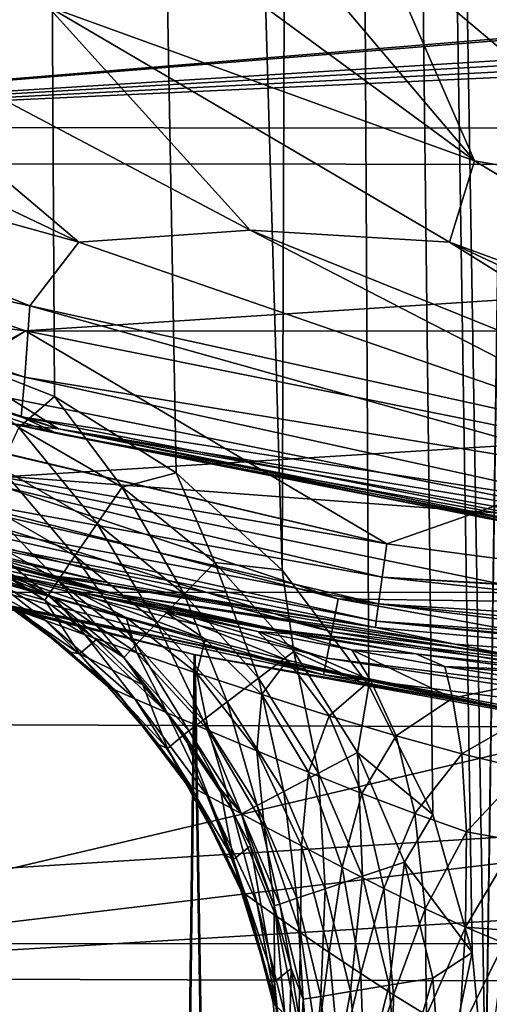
# Model space of a CAD drawing. Header units: metres. Extents: x -24 to 24, y -127 to 36.
# Tile 22 of 59: x -5.19 to -3.24, y -21.97 to -17.89. Entities that reach past the tile are written whole.
import ezdxf

# ---------------------------------------------------------------- set-up
doc = ezdxf.new("R2010")
doc.units = ezdxf.units.M
doc.layers.add('solid_12421031', color=7, linetype='CONTINUOUS')

msp = doc.modelspace()

# ---------------------------------------------------------------- linework, layer by layer
at = {"layer": 'solid_12421031'}
for points in [[(-3.960747, 19.634262, 173.490189), (-3.259608, -22.351816, 173.493362), (-2.643726, 19.854488, 173.495636)], [(-2.815008, -87.640793, 173.495041), (-2.643726, 19.854488, 173.495636), (-3.259608, -22.351816, 173.493362)], [(-5.260437, 19.327854, 173.482712), (-4.101615, -20.170208, 173.489487), (-3.960747, 19.634262, 173.490189)], [(-3.960747, 19.634262, 173.490189), (-4.101615, -20.170208, 173.489487), (-3.742803, -20.647825, 173.491241)], [(-3.960747, 19.634262, 173.490189), (-3.742803, -20.647825, 173.491241), (-3.47827, -21.181536, 173.492432)], [(-3.960747, 19.634262, 173.490189), (-3.47827, -21.181536, 173.492432), (-3.315589, -21.753286, 173.493134)], [(-3.960747, 19.634262, 173.490189), (-3.315589, -21.753286, 173.493134), (-3.259608, -22.351816, 173.493362)], [(-5.260437, 19.327854, 173.482712), (-5.603517, -19.23163, 173.480377), (-5.044331, -19.452089, 173.4841)], [(-5.260437, 19.327854, 173.482712), (-5.044331, -19.452089, 173.4841), (-4.540535, -19.767538, 173.487122)], [(-5.260437, 19.327854, 173.482712), (-4.540535, -19.767538, 173.487122), (-4.101615, -20.170208, 173.489487)], [(-17.515476, -16.407091, -4), (17.484015, -16.440725, -4), (-15.310651, -18.481251, -4)], [(-15.310651, -18.481251, -4), (17.484015, -16.440725, -4), (15.283298, -18.503847, -4)], [(-1.995949, -17.869549, 149.5), (-7.641145, -18.335623, 149.5), (-9.979542, -17.174118, 149.5)], [(-3.305338, -18.475248, 148.284943), (-4.912171, -17.296192, 149.5), (-5.073364, -17.835152, 148.65239)], [(-3.305338, -18.475248, 148.284943), (-4.131386, -17.499899, 149.5), (-4.912171, -17.296192, 149.5)], [(-3.305338, -18.475248, 148.284943), (-3.688232, -17.597309, 149.5), (-4.131386, -17.499899, 149.5)], [(-2.473048, -18.621513, 148.257584), (-3.036941, -17.721756, 149.5), (-3.688232, -17.597309, 149.5)], [(-2.473048, -18.621513, 148.257584), (-3.688232, -17.597309, 149.5), (-3.305338, -18.475248, 148.284943)], [(-7.622422, -18.071875, 146.742477), (-4.944226, -18.813017, 147.061569), (-7.322237, -17.678335, 147.652298)], [(-7.322237, -17.678335, 147.652298), (-4.944226, -18.813017, 147.061569), (-6.285115, -17.676357, 148.298401)], [(-4.944226, -18.813017, 147.061569), (-4.234774, -18.762302, 147.471512), (-6.285115, -17.676357, 148.298401)], [(-5.073364, -17.835152, 148.65239), (-6.285115, -17.676357, 148.298401), (-4.234774, -18.762302, 147.471512)], [(-3.409936, -18.812994, 147.679581), (-5.073364, -17.835152, 148.65239), (-4.234774, -18.762302, 147.471512)], [(-3.305338, -18.475248, 148.284943), (-5.073364, -17.835152, 148.65239), (-3.409936, -18.812994, 147.679581)], [(-1.995949, -17.869549, 149.5), (-1.938687, -17.875822, 149.5), (-7.641145, -18.335623, 149.5)], [(-1.938687, -17.875822, 149.5), (-1.243797, -17.938793, 149.5), (-7.641145, -18.335623, 149.5)], [(-1.243797, -17.938793, 149.5), (-0.984953, -17.9555, 149.5), (-7.641145, -18.335623, 149.5)], [(-0.984953, -17.9555, 149.5), (-0.603206, -17.972908, 149.5), (-7.641145, -18.335623, 149.5)], [(-0.603206, -17.972908, 149.5), (0, -17.982216, 149.5), (-7.641145, -18.335623, 149.5)], [(0, -17.982216, 149.5), (7.605824, -18.350306, 149.5), (-7.641145, -18.335623, 149.5)], [(-7.658072, -18.528763, 145.811859), (-5.146339, -19.076134, 146.445969), (-7.622422, -18.071875, 146.742477)], [(-7.622422, -18.071875, 146.742477), (-5.146339, -19.076134, 146.445969), (-4.944226, -18.813017, 147.061569)], [(-7.641145, -18.335623, 149.5), (-5.165358, -19.179953, 149.5), (-7.81111, -18.845474, 147.5)], [(7.605824, -18.350306, 149.5), (-5.165358, -19.179953, 149.5), (-7.641145, -18.335623, 149.5)], [(7.605824, -18.350306, 149.5), (5.139584, -19.186924, 149.5), (-5.165358, -19.179953, 149.5)], [(-15.310651, -18.481251, -4), (15.283298, -18.503847, -4), (-12.865988, -20.258965, -4)], [(-12.865988, -20.258965, -4), (15.283298, -18.503847, -4), (12.848287, -20.270407, -4)], [(-1.662261, -19.455612, 146.915955), (-3.305338, -18.475248, 148.284943), (-3.409936, -18.812994, 147.679581)], [(-2.473048, -18.621513, 148.257584), (-3.305338, -18.475248, 148.284943), (-1.662261, -19.455612, 146.915955)], [(-7.670861, -18.6992, 145.432541), (-5.167542, -19.371588, 145.811813), (-7.658072, -18.528763, 145.811859)], [(-7.658072, -18.528763, 145.811859), (-5.167542, -19.371588, 145.811813), (-5.146339, -19.076134, 146.445969)], [(-7.670861, -18.6992, 145.432541), (-5.182826, -19.53562, 145.432541), (-5.167542, -19.371588, 145.811813)], [(-7.450939, -18.818924, 145.338165), (-5.182826, -19.53562, 145.432541), (-7.670861, -18.6992, 145.432541)], [(-7.451731, -18.820925, 145.061798), (-7.431797, -18.770576, 145.007614), (-5.028693, -19.585466, 145.029312)], [(-5.028693, -19.585466, 145.029312), (-7.431797, -18.770576, 145.007614), (-5.230407, -19.458494, 145)], [(-4.944226, -18.813017, 147.061569), (-2.491048, -19.66169, 146.317871), (-4.234774, -18.762302, 147.471512)], [(-2.491048, -19.66169, 146.317871), (-2.130864, -19.61091, 146.512177), (-4.234774, -18.762302, 147.471512)], [(-3.409936, -18.812994, 147.679581), (-4.234774, -18.762302, 147.471512), (-2.130864, -19.61091, 146.512177)], [(-5.230481, -19.562836, 145.100006), (-7.451731, -18.820925, 145.061798), (-5.028693, -19.585466, 145.029312)], [(-5.03355, -19.604382, 145.338165), (-5.182826, -19.53562, 145.432541), (-7.450939, -18.818924, 145.338165)], [(-5.03355, -19.604382, 145.338165), (-7.450939, -18.818924, 145.338165), (-5.241086, -19.559998, 145.23999)], [(-5.146339, -19.076134, 146.445969), (-2.491048, -19.66169, 146.317871), (-4.944226, -18.813017, 147.061569)], [(-1.713308, -19.607674, 146.602798), (-3.409936, -18.812994, 147.679581), (-2.130864, -19.61091, 146.512177)], [(-1.662261, -19.455612, 146.915955), (-3.409936, -18.812994, 147.679581), (-1.713308, -19.607674, 146.602798)], [(-5.165358, -19.179953, 149.5), (-5.826722, -19.548923, 147.504471), (-7.81111, -18.845474, 147.5)], [(-5.167542, -19.371588, 145.811813), (-2.592705, -19.792925, 146.007111), (-5.146339, -19.076134, 146.445969)], [(-5.146339, -19.076134, 146.445969), (-2.592705, -19.792925, 146.007111), (-2.491048, -19.66169, 146.317871)], [(-5.165358, -19.179953, 149.5), (-5.774029, -19.564472, 147.504761), (-5.826722, -19.548923, 147.504471)], [(-5.165358, -19.179953, 149.5), (-3.668845, -20.0611, 147.523041), (-5.774029, -19.564472, 147.504761)], [(-5.165358, -19.179953, 149.5), (-2.612402, -19.691324, 149.5), (-3.668845, -20.0611, 147.523041)], [(5.139584, -19.186924, 149.5), (-2.612402, -19.691324, 149.5), (-5.165358, -19.179953, 149.5)], [(-5.044331, -19.452089, 173.4841), (-5.603517, -19.23163, 173.480377), (-5.192083, -19.579973, 173.461212)], [(-5.182826, -19.53562, 145.432541), (-2.602527, -19.93519, 145.684753), (-5.167542, -19.371588, 145.811813)], [(-5.167542, -19.371588, 145.811813), (-2.602527, -19.93519, 145.684753), (-2.592705, -19.792925, 146.007111)], [(-2.646207, -19.975245, 145), (-5.230407, -19.458494, 145), (-5.425307, -19.768526, 145)], [(-5.028693, -19.585466, 145.029312), (-5.230407, -19.458494, 145), (-2.646207, -19.975245, 145)], [(-5.044331, -19.452089, 173.4841), (-5.192083, -19.579973, 173.461212), (-4.763987, -19.826353, 173.464111)], [(-4.540535, -19.767538, 173.487122), (-5.044331, -19.452089, 173.4841), (-4.763987, -19.826353, 173.464111)], [(-3.668845, -20.0611, 147.523041), (-5.861875, -19.681904, 147.543365), (-5.826722, -19.548923, 147.504471)], [(-3.668845, -20.0611, 147.523041), (-5.826722, -19.548923, 147.504471), (-5.774029, -19.564472, 147.504761)], [(-2.643155, -20.076759, 145.23999), (-5.241086, -19.559998, 145.23999), (-5.230481, -19.562836, 145.100006)], [(-5.03355, -19.604382, 145.338165), (-5.241086, -19.559998, 145.23999), (-2.643155, -20.076759, 145.23999)], [(-2.637713, -20.077475, 145.100006), (-5.230481, -19.562836, 145.100006), (-5.028693, -19.585466, 145.029312)], [(-2.643155, -20.076759, 145.23999), (-5.230481, -19.562836, 145.100006), (-2.637713, -20.077475, 145.100006)], [(-5.182826, -19.53562, 145.432541), (-2.610863, -20.042137, 145.432449), (-2.602527, -19.93519, 145.684753)], [(-5.03355, -19.604382, 145.338165), (-2.610863, -20.042137, 145.432449), (-5.182826, -19.53562, 145.432541)], [(-5.192083, -19.579973, 173.461212), (-5.270233, -19.745192, 173.388931), (-4.867691, -19.976915, 173.391953)], [(-4.763987, -19.826353, 173.464111), (-5.192083, -19.579973, 173.461212), (-4.867691, -19.976915, 173.391953)], [(-2.536778, -20.080667, 145.338165), (-2.610863, -20.042137, 145.432449), (-5.03355, -19.604382, 145.338165)], [(-2.536778, -20.080667, 145.338165), (-5.03355, -19.604382, 145.338165), (-2.643155, -20.076759, 145.23999)], [(-2.530261, -20.029078, 145.007614), (-5.028693, -19.585466, 145.029312), (-2.646207, -19.975245, 145)], [(-2.537048, -20.0828, 145.061798), (-5.028693, -19.585466, 145.029312), (-2.530261, -20.029078, 145.007614)], [(-2.637713, -20.077475, 145.100006), (-5.028693, -19.585466, 145.029312), (-2.537048, -20.0828, 145.061798)], [(-6.425705, -19.776287, 144.904419), (-3.896411, -20.425701, 144.904419), (-6.382594, -19.643604, 144.975525)], [(-6.382594, -19.643604, 144.975525), (-3.870269, -20.28866, 144.975525), (-5.425307, -19.768526, 145)], [(-3.896411, -20.425701, 144.904419), (-3.870269, -20.28866, 144.975525), (-6.382594, -19.643604, 144.975525)], [(-3.687824, -20.199759, 147.592926), (-5.892165, -19.798786, 147.619522), (-5.861875, -19.681904, 147.543365)], [(-3.668845, -20.0611, 147.523041), (-3.687824, -20.199759, 147.592926), (-5.861875, -19.681904, 147.543365)], [(-2.612402, -19.691324, 149.5), (-1.845676, -20.30435, 147.544556), (-3.668845, -20.0611, 147.523041)], [(-5.074442, -20.191202, 151.116074), (-6.74197, -19.752867, 151.172409), (-5.936213, -19.968756, 147.99736)], [(-4.807477, -20.267105, 154.502731), (-6.74197, -19.752867, 151.172409), (-5.074442, -20.191202, 151.116074)], [(-4.807477, -20.267105, 154.502731), (-6.600629, -19.805351, 154.57045), (-6.74197, -19.752867, 151.172409)], [(-2.646207, -19.975245, 145), (-5.425307, -19.768526, 145), (-2.825365, -20.303837, 145)], [(-3.870269, -20.28866, 144.975525), (-2.825365, -20.303837, 145), (-5.425307, -19.768526, 145)], [(-5.270233, -19.745192, 173.388931), (-5.339607, -19.892641, 173.26651), (-4.959944, -20.111345, 173.269638)], [(-4.867691, -19.976915, 173.391953), (-5.270233, -19.745192, 173.388931), (-4.959944, -20.111345, 173.269638)], [(-4.540535, -19.767538, 173.487122), (-4.763987, -19.826353, 173.464111), (-4.381282, -20.13829, 173.466446)], [(-4.101615, -20.170208, 173.489487), (-4.540535, -19.767538, 173.487122), (-4.381282, -20.13829, 173.466446)], [(-5.686854, -20.073223, 157.908813), (-6.600629, -19.805351, 154.57045), (-4.807477, -20.267105, 154.502731)], [(-6.459906, -19.881544, 144.79364), (-3.917149, -20.534414, 144.79364), (-6.425705, -19.776287, 144.904419)], [(-3.917149, -20.534414, 144.79364), (-3.896411, -20.425701, 144.904419), (-6.425705, -19.776287, 144.904419)], [(-3.702954, -20.310314, 147.70256), (-5.915821, -19.890068, 147.726715), (-5.892165, -19.798786, 147.619522)], [(-3.687824, -20.199759, 147.592926), (-3.702954, -20.310314, 147.70256), (-5.892165, -19.798786, 147.619522)], [(-4.763987, -19.826353, 173.464111), (-4.867691, -19.976915, 173.391953), (-4.507832, -20.270273, 173.394363)], [(-4.381282, -20.13829, 173.466446), (-4.763987, -19.826353, 173.464111), (-4.507832, -20.270273, 173.394363)], [(-6.48184, -19.949051, 144.654053), (-3.930449, -20.604137, 144.654053), (-6.459906, -19.881544, 144.79364)], [(-3.930449, -20.604137, 144.654053), (-3.917149, -20.534414, 144.79364), (-6.459906, -19.881544, 144.79364)], [(-3.712749, -20.381897, 147.841324), (-5.930914, -19.948307, 147.856171), (-5.915821, -19.890068, 147.726715)], [(-3.702954, -20.310314, 147.70256), (-3.712749, -20.381897, 147.841324), (-5.915821, -19.890068, 147.726715)], [(-5.339607, -19.892641, 173.26651), (-5.392032, -20.004995, 173.104721), (-5.02989, -20.213848, 173.107941)], [(-4.959944, -20.111345, 173.269638), (-5.339607, -19.892641, 173.26651), (-5.02989, -20.213848, 173.107941)], [(-5.576494, -20.246054, 144.5), (-3.930449, -20.604137, 144.654053), (-6.48184, -19.949051, 144.654053)], [(-4.832626, -20.220575, 147.99649), (-5.936213, -19.968756, 147.99736), (-5.930914, -19.948307, 147.856171)], [(-5.074442, -20.191202, 151.116074), (-5.936213, -19.968756, 147.99736), (-4.832626, -20.220575, 147.99649)], [(-3.71625, -20.407484, 147.995636), (-4.832626, -20.220575, 147.99649), (-5.930914, -19.948307, 147.856171)], [(-3.712749, -20.381897, 147.841324), (-3.71625, -20.407484, 147.995636), (-5.930914, -19.948307, 147.856171)], [(-5.392032, -20.004995, 173.104721), (-5.42289, -20.072296, 172.922623), (-5.071352, -20.275337, 172.925888)], [(-5.02989, -20.213848, 173.107941), (-5.392032, -20.004995, 173.104721), (-5.071352, -20.275337, 172.925888)], [(-4.867691, -19.976915, 173.391953), (-4.959944, -20.111345, 173.269638), (-4.620545, -20.388145, 173.27211)], [(-4.507832, -20.270273, 173.394363), (-4.867691, -19.976915, 173.391953), (-4.620545, -20.388145, 173.27211)], [(-4.125419, -20.416048, 157.841263), (-5.686854, -20.073223, 157.908813), (-4.807477, -20.267105, 154.502731)], [(-5.296977, -20.176056, 160.234818), (-5.686854, -20.073223, 157.908813), (-4.125419, -20.416048, 157.841263)], [(-5.42289, -20.072296, 172.922623), (-5.312288, -20.154436, 172.742035), (-5.0842, -20.294992, 172.744095)], [(-5.071352, -20.275337, 172.925888), (-5.42289, -20.072296, 172.922623), (-5.0842, -20.294992, 172.744095)], [(-1.845676, -20.30435, 147.544556), (-3.687824, -20.199759, 147.592926), (-3.668845, -20.0611, 147.523041)], [(-5.185825, -20.3414, 161.884796), (-5.624343, -20.108109, 161.809433), (-5.500933, -20.146738, 161.373337)], [(-5.185825, -20.3414, 161.884796), (-5.217433, -20.32922, 162.264297), (-5.624343, -20.108109, 161.809433)], [(-5.047699, -20.281675, 160.641342), (-5.566591, -20.107393, 160.695816), (-5.296977, -20.176056, 160.234818)], [(-5.047699, -20.281675, 160.641342), (-5.303968, -20.206371, 160.979324), (-5.566591, -20.107393, 160.695816)], [(-4.959944, -20.111345, 173.269638), (-5.02989, -20.213848, 173.107941), (-4.706164, -20.478064, 173.110458)], [(-4.620545, -20.388145, 173.27211), (-4.959944, -20.111345, 173.269638), (-4.706164, -20.478064, 173.110458)], [(-4.381282, -20.13829, 173.466446), (-4.507832, -20.270273, 173.394363), (-4.199699, -20.617777, 173.396179)], [(-4.053589, -20.507824, 173.468231), (-4.381282, -20.13829, 173.466446), (-4.199699, -20.617777, 173.396179)], [(-4.101615, -20.170208, 173.489487), (-4.381282, -20.13829, 173.466446), (-4.053589, -20.507824, 173.468231)], [(-5.899023, -20.154442, 127.149956), (-4.461899, -20.520514, 127.83979), (-5.576494, -20.246054, 144.5)], [(-5.206605, -79.199997, 127.511627), (-4.461899, -20.520514, 127.83979), (-5.899023, -20.154442, 127.149956)], [(-4.466041, -20.519611, 105.561966), (-5.889245, -20.157301, 106.24453), (-5.423804, -20.286774)], [(-5.206605, -79.199997, 105.888374), (-5.889245, -20.157301, 106.24453), (-4.466041, -20.519611, 105.561966)], [(-5.082188, -20.379433, 161.524719), (-5.500933, -20.146738, 161.373337), (-5.303968, -20.206371, 160.979324)], [(-5.082188, -20.379433, 161.524719), (-5.185825, -20.3414, 161.884796), (-5.500933, -20.146738, 161.373337)], [(-5.0842, -20.294992, 172.744095), (-5.312288, -20.154436, 172.742035), (-5.380782, -20.212757, 164.491226)], [(-4.928983, -20.26226, 159.802429), (-5.296977, -20.176056, 160.234818), (-4.125419, -20.416048, 157.841263)], [(-4.748159, -20.366716, 160.367325), (-5.296977, -20.176056, 160.234818), (-4.955166, -20.258213, 159.94696)], [(-4.748159, -20.366716, 160.367325), (-5.047699, -20.281675, 160.641342), (-5.296977, -20.176056, 160.234818)], [(-4.955166, -20.258213, 159.94696), (-5.296977, -20.176056, 160.234818), (-4.928983, -20.26226, 159.802429)], [(-3.742803, -20.647825, 173.491241), (-4.101615, -20.170208, 173.489487), (-4.053589, -20.507824, 173.468231)], [(-5.380782, -20.212757, 164.491226), (-5.217433, -20.32922, 162.264297), (-4.97809, -20.509302, 162.26239)], [(-4.94121, -20.517473, 164.48938), (-5.380782, -20.212757, 164.491226), (-4.97809, -20.509302, 162.26239)], [(-5.0842, -20.294992, 172.744095), (-5.380782, -20.212757, 164.491226), (-4.94121, -20.517473, 164.48938)], [(-4.917306, -20.438267, 161.200974), (-5.303968, -20.206371, 160.979324), (-5.047699, -20.281675, 160.641342)], [(-4.917306, -20.438267, 161.200974), (-5.082188, -20.379433, 161.524719), (-5.303968, -20.206371, 160.979324)], [(-5.074442, -20.191202, 151.116074), (-4.832626, -20.220575, 147.99649), (-3.71625, -20.407484, 147.995636)], [(-5.074442, -20.191202, 151.116074), (-3.71625, -20.407484, 147.995636), (-3.387373, -20.477419, 151.086914)], [(-4.807477, -20.267105, 154.502731), (-5.074442, -20.191202, 151.116074), (-3.387373, -20.477419, 151.086914)], [(-5.02989, -20.213848, 173.107941), (-5.071352, -20.275337, 172.925888), (-4.757118, -20.532051, 172.928436)], [(-4.706164, -20.478064, 173.110458), (-5.02989, -20.213848, 173.107941), (-4.757118, -20.532051, 172.928436)], [(-1.234397, -20.462463, 147.62413), (-3.702954, -20.310314, 147.70256), (-3.687824, -20.199759, 147.592926)], [(-1.230127, -20.349604, 147.549454), (-3.687824, -20.199759, 147.592926), (-1.845676, -20.30435, 147.544556)], [(-1.234397, -20.462463, 147.62413), (-3.687824, -20.199759, 147.592926), (-1.230127, -20.349604, 147.549454)], [(-12.865988, -20.258965, -4), (12.848287, -20.270407, -4), (-10.216508, -21.716761, -4)], [(-5.576494, -20.246054, 144.5), (-2.900647, -20.798708, 144.5), (-3.930449, -20.604137, 144.654053)], [(-2.987889, -20.786354, 128.322083), (-2.900647, -20.798708, 144.5), (-5.576494, -20.246054, 144.5)], [(-4.461899, -20.520514, 127.83979), (-2.987889, -20.786354, 128.322083), (-5.576494, -20.246054, 144.5)], [(-4.586211, -20.342358, 159.72728), (-4.955166, -20.258213, 159.94696), (-4.928983, -20.26226, 159.802429)], [(-4.420874, -20.455767, 160.160065), (-4.955166, -20.258213, 159.94696), (-4.586211, -20.342358, 159.72728)], [(-4.420874, -20.455767, 160.160065), (-4.748159, -20.366716, 160.367325), (-4.955166, -20.258213, 159.94696)], [(-10.216508, -21.716761, -4), (12.848287, -20.270407, -4), (10.211992, -21.718889, -4)], [(-9.830069, -20.793386), (-2.734719, -20.820663), (-5.423804, -20.286774)], [(-4.466041, -20.519611, 105.561966), (-5.423804, -20.286774), (-2.734719, -20.820663)], [(-5.071352, -20.275337, 172.925888), (-5.0842, -20.294992, 172.744095), (-4.872371, -20.459232, 172.745941)], [(-4.872371, -20.459232, 172.745941), (-5.0842, -20.294992, 172.744095), (-4.94121, -20.517473, 164.48938)], [(-4.757118, -20.532051, 172.928436), (-5.071352, -20.275337, 172.925888), (-4.872371, -20.459232, 172.745941)], [(-4.703727, -20.51277, 160.9254), (-5.047699, -20.281675, 160.641342), (-4.748159, -20.366716, 160.367325)], [(-4.703727, -20.51277, 160.9254), (-4.917306, -20.438267, 161.200974), (-5.047699, -20.281675, 160.641342)], [(-4.53251, -20.346146, 159.476196), (-4.928983, -20.26226, 159.802429), (-4.125419, -20.416048, 157.841263)], [(-4.586211, -20.342358, 159.72728), (-4.928983, -20.26226, 159.802429), (-4.53251, -20.346146, 159.476196)], [(-4.807477, -20.267105, 154.502731), (-3.387373, -20.477419, 151.086914), (-3.09049, -20.535332, 153.659378)], [(-4.807477, -20.267105, 154.502731), (-3.09049, -20.535332, 153.659378), (-2.994355, -20.552999, 154.450272)], [(-4.125419, -20.416048, 157.841263), (-4.807477, -20.267105, 154.502731), (-2.994355, -20.552999, 154.450272)], [(-4.507832, -20.270273, 173.394363), (-4.620545, -20.388145, 173.27211), (-4.329923, -20.71599, 173.273956)], [(-4.199699, -20.617777, 173.396179), (-4.507832, -20.270273, 173.394363), (-4.329923, -20.71599, 173.273956)], [(-3.896411, -20.425701, 144.904419), (-1.305667, -20.752987, 144.904419), (-3.870269, -20.28866, 144.975525)], [(-3.870269, -20.28866, 144.975525), (-1.296907, -20.613752, 144.975525), (-2.825365, -20.303837, 145)], [(-1.305667, -20.752987, 144.904419), (-1.296907, -20.613752, 144.975525), (-3.870269, -20.28866, 144.975525)], [(-4.97809, -20.509302, 162.26239), (-5.217433, -20.32922, 162.264297), (-5.185825, -20.3414, 161.884796)], [(-4.795579, -20.666342, 161.957092), (-5.185825, -20.3414, 161.884796), (-5.082188, -20.379433, 161.524719)], [(-4.8241, -20.651888, 162.261185), (-4.97809, -20.509302, 162.26239), (-5.185825, -20.3414, 161.884796)], [(-4.795579, -20.666342, 161.957092), (-4.8241, -20.651888, 162.261185), (-5.185825, -20.3414, 161.884796)], [(-4.20248, -20.424385, 159.573883), (-4.586211, -20.342358, 159.72728), (-4.53251, -20.346146, 159.476196)], [(-4.079673, -20.543699, 160.018112), (-4.586211, -20.342358, 159.72728), (-4.20248, -20.424385, 159.573883)], [(-4.079673, -20.543699, 160.018112), (-4.420874, -20.455767, 160.160065), (-4.586211, -20.342358, 159.72728)], [(-1.238531, -20.553583, 147.730164), (-3.712749, -20.381897, 147.841324), (-3.702954, -20.310314, 147.70256)], [(-1.234397, -20.462463, 147.62413), (-1.238531, -20.553583, 147.730164), (-3.702954, -20.310314, 147.70256)], [(-4.711741, -20.703547, 161.669083), (-5.082188, -20.379433, 161.524719), (-4.917306, -20.438267, 161.200974)], [(-4.711741, -20.703547, 161.669083), (-4.795579, -20.666342, 161.957092), (-5.082188, -20.379433, 161.524719)], [(-4.455515, -20.597193, 160.704453), (-4.748159, -20.366716, 160.367325), (-4.420874, -20.455767, 160.160065)], [(-4.455515, -20.597193, 160.704453), (-4.703727, -20.51277, 160.9254), (-4.748159, -20.366716, 160.367325)], [(-4.054111, -20.435642, 159.217957), (-4.53251, -20.346146, 159.476196), (-4.125419, -20.416048, 157.841263)], [(-4.20248, -20.424385, 159.573883), (-4.53251, -20.346146, 159.476196), (-4.054111, -20.435642, 159.217957)], [(-1.242112, -20.632544, 147.995636), (-3.71625, -20.407484, 147.995636), (-3.712749, -20.381897, 147.841324)], [(-1.241171, -20.611795, 147.857315), (-1.242112, -20.632544, 147.995636), (-3.712749, -20.381897, 147.841324)], [(-1.238531, -20.553583, 147.730164), (-1.241171, -20.611795, 147.857315), (-3.712749, -20.381897, 147.841324)], [(-4.620545, -20.388145, 173.27211), (-4.706164, -20.478064, 173.110458), (-4.428949, -20.790926, 173.11232)], [(-4.329923, -20.71599, 173.273956), (-4.620545, -20.388145, 173.27211), (-4.428949, -20.790926, 173.11232)], [(-4.125419, -20.416048, 157.841263), (-2.994355, -20.552999, 154.450272), (-2.550539, -20.627356, 157.792023)], [(-3.54849, -20.516853, 159.065872), (-4.125419, -20.416048, 157.841263), (-2.550539, -20.627356, 157.792023)], [(-3.54849, -20.516853, 159.065872), (-4.054111, -20.435642, 159.217957), (-4.125419, -20.416048, 157.841263)], [(-3.387373, -20.477419, 151.086914), (-3.71625, -20.407484, 147.995636), (-1.242112, -20.632544, 147.995636)], [(-4.679283, -20.645279, 172.747543), (-4.872371, -20.459232, 172.745941), (-4.94121, -20.517473, 164.48938)], [(-4.57864, -20.761263, 161.41098), (-4.917306, -20.438267, 161.200974), (-4.703727, -20.51277, 160.9254)], [(-4.57864, -20.761263, 161.41098), (-4.711741, -20.703547, 161.669083), (-4.917306, -20.438267, 161.200974)], [(-4.757118, -20.532051, 172.928436), (-4.872371, -20.459232, 172.745941), (-4.679283, -20.645279, 172.747543)], [(-4.186204, -20.685934, 160.540024), (-4.455515, -20.597193, 160.704453), (-4.420874, -20.455767, 160.160065)], [(-4.186204, -20.685934, 160.540024), (-4.420874, -20.455767, 160.160065), (-4.079673, -20.543699, 160.018112)], [(-3.814167, -20.50095, 159.483215), (-4.20248, -20.424385, 159.573883), (-4.054111, -20.435642, 159.217957)], [(-3.735712, -20.626299, 159.936996), (-4.20248, -20.424385, 159.573883), (-3.814167, -20.50095, 159.483215)], [(-3.735712, -20.626299, 159.936996), (-4.079673, -20.543699, 160.018112), (-4.20248, -20.424385, 159.573883)], [(-3.814167, -20.50095, 159.483215), (-4.054111, -20.435642, 159.217957), (-3.54849, -20.516853, 159.065872)], [(-3.917149, -20.534414, 144.79364), (-1.312617, -20.863443, 144.79364), (-3.896411, -20.425701, 144.904419)], [(-1.312617, -20.863443, 144.79364), (-1.305667, -20.752987, 144.904419), (-3.896411, -20.425701, 144.904419)], [(-4.706164, -20.478064, 173.110458), (-4.757118, -20.532051, 172.928436), (-4.488014, -20.835936, 172.930313)], [(-4.428949, -20.790926, 173.11232), (-4.706164, -20.478064, 173.110458), (-4.488014, -20.835936, 172.930313)], [(-3.428536, -20.569643, 159.450455), (-3.814167, -20.50095, 159.483215), (-3.54849, -20.516853, 159.065872)], [(-3.396656, -20.700443, 159.910873), (-3.814167, -20.50095, 159.483215), (-3.428536, -20.569643, 159.450455)], [(-3.396656, -20.700443, 159.910873), (-3.735712, -20.626299, 159.936996), (-3.814167, -20.50095, 159.483215)], [(-3.09049, -20.535332, 153.659378), (-3.387373, -20.477419, 151.086914), (-1.242112, -20.632544, 147.995636)], [(-3.537062, -79.199997, 105.233124), (-5.206605, -79.199997, 105.888374), (-4.466041, -20.519611, 105.561966)], [(-5.206605, -79.199997, 127.511627), (-3.537062, -79.199997, 128.16687), (-4.461899, -20.520514, 127.83979)], [(-4.94121, -20.517473, 164.48938), (-4.97809, -20.509302, 162.26239), (-4.8241, -20.651888, 162.261185)], [(-4.94121, -20.517473, 164.48938), (-4.8241, -20.651888, 162.261185), (-4.614154, -20.892241, 162.259583)], [(-4.576688, -20.908482, 164.488754), (-4.94121, -20.517473, 164.48938), (-4.614154, -20.892241, 162.259583)], [(-4.679283, -20.645279, 172.747543), (-4.94121, -20.517473, 164.48938), (-4.576688, -20.908482, 164.488754)], [(-4.757118, -20.532051, 172.928436), (-4.679283, -20.645279, 172.747543), (-4.507236, -20.850935, 172.74884)], [(-4.488014, -20.835936, 172.930313), (-4.757118, -20.532051, 172.928436), (-4.507236, -20.850935, 172.74884)], [(-4.406732, -20.83465, 161.192429), (-4.703727, -20.51277, 160.9254), (-4.455515, -20.597193, 160.704453)], [(-4.406732, -20.83465, 161.192429), (-4.57864, -20.761263, 161.41098), (-4.703727, -20.51277, 160.9254)], [(-2.99156, -20.785826, 105.078903), (-4.466041, -20.519611, 105.561966), (-2.734719, -20.820663)], [(-3.537062, -79.199997, 105.233124), (-4.466041, -20.519611, 105.561966), (-2.99156, -20.785826, 105.078903)], [(-3.537062, -79.199997, 128.16687), (-2.987889, -20.786354, 128.322083), (-4.461899, -20.520514, 127.83979)], [(-4.053589, -20.507824, 173.468231), (-4.199699, -20.617777, 173.396179), (-3.951431, -21.010403, 173.397446)], [(-3.90772, -20.773912, 160.430237), (-4.186204, -20.685934, 160.540024), (-4.079673, -20.543699, 160.018112)], [(-3.90772, -20.773912, 160.430237), (-4.079673, -20.543699, 160.018112), (-3.735712, -20.626299, 159.936996)], [(-3.789567, -20.925346, 173.469528), (-4.053589, -20.507824, 173.468231), (-3.951431, -21.010403, 173.397446)], [(-3.742803, -20.647825, 173.491241), (-4.053589, -20.507824, 173.468231), (-3.789567, -20.925346, 173.469528)], [(-3.930449, -20.604137, 144.654053), (-1.317073, -20.934282, 144.654053), (-3.917149, -20.534414, 144.79364)], [(-1.317073, -20.934282, 144.654053), (-1.312617, -20.863443, 144.79364), (-3.917149, -20.534414, 144.79364)], [(-3.045885, -20.584471, 159.017944), (-3.54849, -20.516853, 159.065872), (-2.550539, -20.627356, 157.792023)], [(-3.428536, -20.569643, 159.450455), (-3.54849, -20.516853, 159.065872), (-3.045885, -20.584471, 159.017944)], [(-3.428536, -20.569643, 159.450455), (-3.045885, -20.584471, 159.017944), (-3.047524, -20.597935, 159.260681)], [(-3.428536, -20.569643, 159.450455), (-3.047524, -20.597935, 159.260681), (-3.051295, -20.628887, 159.471207)], [(-3.396656, -20.700443, 159.910873), (-3.428536, -20.569643, 159.450455), (-3.051295, -20.628887, 159.471207)], [(-4.20771, -20.918215, 161.018555), (-4.455515, -20.597193, 160.704453), (-4.186204, -20.685934, 160.540024)], [(-4.20771, -20.918215, 161.018555), (-4.406732, -20.83465, 161.192429), (-4.455515, -20.597193, 160.704453)], [(-4.199699, -20.617777, 173.396179), (-4.329923, -20.71599, 173.273956), (-4.095743, -21.086376, 173.275208)], [(-3.951431, -21.010403, 173.397446), (-4.199699, -20.617777, 173.396179), (-4.095743, -21.086376, 173.275208)], [(-2.900647, -20.798708, 144.5), (-1.317073, -20.934282, 144.654053), (-3.930449, -20.604137, 144.654053)], [(-3.629473, -20.856873, 160.370544), (-3.90772, -20.773912, 160.430237), (-3.735712, -20.626299, 159.936996)], [(-3.629473, -20.856873, 160.370544), (-3.735712, -20.626299, 159.936996), (-3.396656, -20.700443, 159.910873)], [(-4.614154, -20.892241, 162.259583), (-4.8241, -20.651888, 162.261185), (-4.795579, -20.666342, 161.957092)], [(-4.479759, -21.065292, 162.021683), (-4.795579, -20.666342, 161.957092), (-4.711741, -20.703547, 161.669083)], [(-4.501915, -21.051064, 162.258759), (-4.614154, -20.892241, 162.259583), (-4.795579, -20.666342, 161.957092)], [(-4.479759, -21.065292, 162.021683), (-4.501915, -21.051064, 162.258759), (-4.795579, -20.666342, 161.957092)], [(-4.507236, -20.850935, 172.74884), (-4.679283, -20.645279, 172.747543), (-4.576688, -20.908482, 164.488754)], [(-3.47827, -21.181536, 173.492432), (-3.742803, -20.647825, 173.491241), (-3.789567, -20.925346, 173.469528)], [(-3.396656, -20.700443, 159.910873), (-3.051295, -20.628887, 159.471207), (-3.06781, -20.764482, 159.934952)], [(-4.4145, -21.101479, 161.797089), (-4.711741, -20.703547, 161.669083), (-4.57864, -20.761263, 161.41098)], [(-4.4145, -21.101479, 161.797089), (-4.479759, -21.065292, 162.021683), (-4.711741, -20.703547, 161.669083)], [(-3.992789, -21.006525, 160.89064), (-4.20771, -20.918215, 161.018555), (-4.186204, -20.685934, 160.540024)], [(-3.992789, -21.006525, 160.89064), (-4.186204, -20.685934, 160.540024), (-3.90772, -20.773912, 160.430237)], [(-3.357626, -20.931593, 160.355225), (-3.629473, -20.856873, 160.370544), (-3.396656, -20.700443, 159.910873)], [(-3.357626, -20.931593, 160.355225), (-3.396656, -20.700443, 159.910873), (-3.06781, -20.764482, 159.934952)], [(-4.329923, -20.71599, 173.273956), (-4.428949, -20.790926, 173.11232), (-4.205542, -21.144342, 173.113556)], [(-4.095743, -21.086376, 173.275208), (-4.329923, -20.71599, 173.273956), (-4.205542, -21.144342, 173.113556)], [(-4.31086, -21.157827, 161.595703), (-4.57864, -20.761263, 161.41098), (-4.406732, -20.83465, 161.192429)], [(-4.31086, -21.157827, 161.595703), (-4.4145, -21.101479, 161.797089), (-4.57864, -20.761263, 161.41098)], [(-3.771779, -21.094566, 160.806824), (-3.992789, -21.006525, 160.89064), (-3.90772, -20.773912, 160.430237)], [(-3.771779, -21.094566, 160.806824), (-3.90772, -20.773912, 160.430237), (-3.629473, -20.856873, 160.370544)], [(-1.788507, -79.199997, 104.83403), (-3.537062, -79.199997, 105.233124), (-2.99156, -20.785826, 105.078903)], [(-3.537062, -79.199997, 128.16687), (-1.788507, -79.199997, 128.565964), (-2.987889, -20.786354, 128.322083)], [(-3.357626, -20.931593, 160.355225), (-3.06781, -20.764482, 159.934952), (-3.095736, -20.993752, 160.375427)], [(-9.830069, -20.793386), (-7.15338, -21.859026), (-2.734719, -20.820663)], [(-7.15338, -21.859026), (0.003185, -20.99996), (-2.734719, -20.820663)], [(-4.428949, -20.790926, 173.11232), (-4.488014, -20.835936, 172.930313), (-4.271104, -21.179159, 172.931519)], [(-4.205542, -21.144342, 173.113556), (-4.428949, -20.790926, 173.11232), (-4.271104, -21.179159, 172.931519)], [(-7.15338, -21.859026), (9.715344, -20.847229), (0.003185, -20.99996)], [(-7.15338, -21.859026), (7.019459, -21.902267), (9.715344, -20.847229)], [(-4.507236, -20.850935, 172.74884), (-4.576688, -20.908482, 164.488754), (-4.3036, -21.368093, 164.489365)], [(-4.488014, -20.835936, 172.930313), (-4.507236, -20.850935, 172.74884), (-4.358225, -21.073811, 172.749817)], [(-4.358225, -21.073811, 172.749817), (-4.507236, -20.850935, 172.74884), (-4.3036, -21.368093, 164.489365)], [(-4.271104, -21.179159, 172.931519), (-4.488014, -20.835936, 172.930313), (-4.358225, -21.073811, 172.749817)], [(-4.176939, -21.229843, 161.425034), (-4.406732, -20.83465, 161.192429), (-4.20771, -20.918215, 161.018555)], [(-4.176939, -21.229843, 161.425034), (-4.31086, -21.157827, 161.595703), (-4.406732, -20.83465, 161.192429)], [(-3.552316, -21.17803, 160.763016), (-3.771779, -21.094566, 160.806824), (-3.629473, -20.856873, 160.370544)], [(-3.552316, -21.17803, 160.763016), (-3.629473, -20.856873, 160.370544), (-3.357626, -20.931593, 160.355225)], [(-4.576688, -20.908482, 164.488754), (-4.614154, -20.892241, 162.259583), (-4.501915, -21.051064, 162.258759)], [(-4.576688, -20.908482, 164.488754), (-4.501915, -21.051064, 162.258759), (-4.334525, -21.352196, 162.257584)], [(-4.3036, -21.368093, 164.489365), (-4.576688, -20.908482, 164.488754), (-4.334525, -21.352196, 162.257584)], [(-4.0218, -21.312353, 161.289078), (-4.20771, -20.918215, 161.018555), (-3.992789, -21.006525, 160.89064)], [(-4.0218, -21.312353, 161.289078), (-4.176939, -21.229843, 161.425034), (-4.20771, -20.918215, 161.018555)], [(-3.789567, -20.925346, 173.469528), (-3.951431, -21.010403, 173.397446), (-3.769565, -21.437771, 173.398193)], [(-3.596173, -21.379816, 173.470352), (-3.789567, -20.925346, 173.469528), (-3.769565, -21.437771, 173.398193)], [(-3.47827, -21.181536, 173.492432), (-3.789567, -20.925346, 173.469528), (-3.596173, -21.379816, 173.470352)], [(-3.339241, -21.253551, 160.754135), (-3.552316, -21.17803, 160.763016), (-3.357626, -20.931593, 160.355225)], [(-3.339241, -21.253551, 160.754135), (-3.357626, -20.931593, 160.355225), (-3.095736, -20.993752, 160.375427)], [(-3.339241, -21.253551, 160.754135), (-3.095736, -20.993752, 160.375427), (-3.132024, -21.291679, 160.747803)], [(-3.951431, -21.010403, 173.397446), (-4.095743, -21.086376, 173.275208), (-3.92417, -21.489527, 173.275879)], [(-3.854136, -21.400137, 161.188873), (-4.0218, -21.312353, 161.289078), (-3.992789, -21.006525, 160.89064)], [(-3.854136, -21.400137, 161.188873), (-3.992789, -21.006525, 160.89064), (-3.771779, -21.094566, 160.806824)], [(-3.769565, -21.437771, 173.398193), (-3.951431, -21.010403, 173.397446), (-3.92417, -21.489527, 173.275879)], [(-4.334525, -21.352196, 162.257584), (-4.501915, -21.051064, 162.258759), (-4.479759, -21.065292, 162.021683)], [(-4.255404, -21.511559, 162.074844), (-4.479759, -21.065292, 162.021683), (-4.4145, -21.101479, 161.797089)], [(-4.272777, -21.495365, 162.257187), (-4.334525, -21.352196, 162.257584), (-4.479759, -21.065292, 162.021683)], [(-4.255404, -21.511559, 162.074844), (-4.272777, -21.495365, 162.257187), (-4.479759, -21.065292, 162.021683)], [(-4.233942, -21.311363, 172.750488), (-4.358225, -21.073811, 172.749817), (-4.3036, -21.368093, 164.489365)], [(-4.271104, -21.179159, 172.931519), (-4.358225, -21.073811, 172.749817), (-4.233942, -21.311363, 172.750488)], [(-4.206405, -21.546606, 161.901398), (-4.4145, -21.101479, 161.797089), (-4.31086, -21.157827, 161.595703)], [(-4.206405, -21.546606, 161.901398), (-4.255404, -21.511559, 162.074844), (-4.4145, -21.101479, 161.797089)], [(-4.095743, -21.086376, 173.275208), (-4.205542, -21.144342, 173.113556), (-4.041814, -21.529009, 173.114182)], [(-3.92417, -21.489527, 173.275879), (-4.095743, -21.086376, 173.275208), (-4.041814, -21.529009, 173.114182)], [(-3.681565, -21.488255, 161.123001), (-3.854136, -21.400137, 161.188873), (-3.771779, -21.094566, 160.806824)], [(-3.681565, -21.488255, 161.123001), (-3.771779, -21.094566, 160.806824), (-3.552316, -21.17803, 160.763016)], [(-4.205542, -21.144342, 173.113556), (-4.271104, -21.179159, 172.931519), (-4.112081, -21.552713, 172.932129)], [(-4.041814, -21.529009, 173.114182), (-4.205542, -21.144342, 173.113556), (-4.112081, -21.552713, 172.932129)], [(-4.128175, -21.601421, 161.744629), (-4.31086, -21.157827, 161.595703), (-4.176939, -21.229843, 161.425034)], [(-4.128175, -21.601421, 161.744629), (-4.206405, -21.546606, 161.901398), (-4.31086, -21.157827, 161.595703)], [(-4.271104, -21.179159, 172.931519), (-4.233942, -21.311363, 172.750488), (-4.135818, -21.56086, 172.750839)], [(-4.112081, -21.552713, 172.932129), (-4.271104, -21.179159, 172.931519), (-4.135818, -21.56086, 172.750839)], [(-3.510027, -21.572334, 161.088333), (-3.681565, -21.488255, 161.123001), (-3.552316, -21.17803, 160.763016)], [(-3.315589, -21.753286, 173.493134), (-3.47827, -21.181536, 173.492432), (-3.596173, -21.379816, 173.470352)], [(-3.510027, -21.572334, 161.088333), (-3.552316, -21.17803, 160.763016), (-3.339241, -21.253551, 160.754135)], [(-4.026346, -21.671906, 161.610031), (-4.176939, -21.229843, 161.425034), (-4.0218, -21.312353, 161.289078)], [(-4.026346, -21.671906, 161.610031), (-4.128175, -21.601421, 161.744629), (-4.176939, -21.229843, 161.425034)], [(-3.343307, -21.648842, 161.080978), (-3.510027, -21.572334, 161.088333), (-3.339241, -21.253551, 160.754135)], [(-3.343307, -21.648842, 161.080978), (-3.339241, -21.253551, 160.754135), (-3.132024, -21.291679, 160.747803)], [(-4.233942, -21.311363, 172.750488), (-4.3036, -21.368093, 164.489365), (-4.134484, -21.875219, 164.491211)], [(-4.135818, -21.56086, 172.750839), (-4.233942, -21.311363, 172.750488), (-4.134484, -21.875219, 164.491211)], [(-3.907256, -21.753235, 161.500809), (-4.026346, -21.671906, 161.610031), (-4.0218, -21.312353, 161.289078)], [(-3.907256, -21.753235, 161.500809), (-4.0218, -21.312353, 161.289078), (-3.854136, -21.400137, 161.188873)], [(-3.343307, -21.648842, 161.080978), (-3.132024, -21.291679, 160.747803), (-3.177042, -21.661272, 161.060898)], [(-4.3036, -21.368093, 164.489365), (-4.334525, -21.352196, 162.257584), (-4.272777, -21.495365, 162.257187)], [(-4.3036, -21.368093, 164.489365), (-4.272777, -21.495365, 162.257187), (-4.157785, -21.870478, 162.256546)], [(-4.134484, -21.875219, 164.491211), (-4.3036, -21.368093, 164.489365), (-4.157785, -21.870478, 162.256546)], [(-3.777045, -21.840427, 161.41806), (-3.907256, -21.753235, 161.500809), (-3.854136, -21.400137, 161.188873)], [(-3.777045, -21.840427, 161.41806), (-3.854136, -21.400137, 161.188873), (-3.681565, -21.488255, 161.123001)], [(-3.596173, -21.379816, 173.470352), (-3.769565, -21.437771, 173.398193), (-3.65882, -21.888985, 173.398468)], [(-3.478422, -21.859642, 173.470764), (-3.596173, -21.379816, 173.470352), (-3.65882, -21.888985, 173.398468)], [(-3.315589, -21.753286, 173.493134), (-3.596173, -21.379816, 173.470352), (-3.478422, -21.859642, 173.470764)], [(-3.769565, -21.437771, 173.398193), (-3.92417, -21.489527, 173.275879), (-3.819652, -21.915182, 173.276047)], [(-3.65882, -21.888985, 173.398468), (-3.769565, -21.437771, 173.398193), (-3.819652, -21.915182, 173.276047)], [(-4.157785, -21.870478, 162.256546), (-4.272777, -21.495365, 162.257187), (-4.255404, -21.511559, 162.074844)], [(-4.127576, -21.97501, 162.114487), (-4.255404, -21.511559, 162.074844), (-4.206405, -21.546606, 161.901398)], [(-4.139414, -21.960897, 162.25647), (-4.157785, -21.870478, 162.256546), (-4.255404, -21.511559, 162.074844)], [(-4.127576, -21.97501, 162.114487), (-4.139414, -21.960897, 162.25647), (-4.255404, -21.511559, 162.074844)], [(-3.92417, -21.489527, 173.275879), (-4.041814, -21.529009, 173.114182), (-3.942012, -21.93516, 173.114258)], [(-3.819652, -21.915182, 173.276047), (-3.92417, -21.489527, 173.275879), (-3.942012, -21.93516, 173.114258)], [(-3.641191, -21.928631, 161.361252), (-3.777045, -21.840427, 161.41806), (-3.681565, -21.488255, 161.123001)], [(-3.641191, -21.928631, 161.361252), (-3.681565, -21.488255, 161.123001), (-3.510027, -21.572334, 161.088333)], [(-4.09177, -22.008875, 161.978027), (-4.206405, -21.546606, 161.901398), (-4.128175, -21.601421, 161.744629)], [(-4.09177, -22.008875, 161.978027), (-4.127576, -21.97501, 162.114487), (-4.206405, -21.546606, 161.901398)], [(-4.112081, -21.552713, 172.932129), (-4.135818, -21.56086, 172.750839), (-4.06498, -21.819426, 172.750885)], [(-4.06498, -21.819426, 172.750885), (-4.135818, -21.56086, 172.750839), (-4.134484, -21.875219, 164.491211)], [(-4.041814, -21.529009, 173.114182), (-4.112081, -21.552713, 172.932129), (-4.015066, -21.947144, 172.932144)], [(-4.015066, -21.947144, 172.932144), (-4.112081, -21.552713, 172.932129), (-4.06498, -21.819426, 172.750885)], [(-3.942012, -21.93516, 173.114258), (-4.041814, -21.529009, 173.114182), (-4.015066, -21.947144, 172.932144)], [(-4.033775, -22.062099, 161.852188), (-4.128175, -21.601421, 161.744629), (-4.026346, -21.671906, 161.610031)], [(-4.033775, -22.062099, 161.852188), (-4.09177, -22.008875, 161.978027), (-4.128175, -21.601421, 161.744629)], [(-3.504119, -22.013403, 161.328644), (-3.641191, -21.928631, 161.361252), (-3.510027, -21.572334, 161.088333)], [(-3.504119, -22.013403, 161.328644), (-3.510027, -21.572334, 161.088333), (-3.343307, -21.648842, 161.080978)], [(-3.95679, -22.130993, 161.740829), (-4.033775, -22.062099, 161.852188), (-4.026346, -21.671906, 161.610031)], [(-3.95679, -22.130993, 161.740829), (-4.026346, -21.671906, 161.610031), (-3.907256, -21.753235, 161.500809)], [(-3.368887, -22.091011, 161.317947), (-3.504119, -22.013403, 161.328644), (-3.343307, -21.648842, 161.080978)], [(-3.368887, -22.091011, 161.317947), (-3.343307, -21.648842, 161.080978), (-3.1835, -21.714298, 161.096573)], [(-3.343307, -21.648842, 161.080978), (-3.177042, -21.661272, 161.060898), (-3.1835, -21.714298, 161.096573)], [(-10.216508, -21.716761, -4), (10.211992, -21.718889, -4), (7.411674, -22.826603, -4)], [(-10.216508, -21.716761, -4), (7.411674, -22.826603, -4), (-7.402157, -22.829554, -4)], [(-3.368887, -22.091011, 161.317947), (-3.1835, -21.714298, 161.096573), (-3.229273, -22.090092, 161.298553)], [(-3.864504, -22.211096, 161.646545), (-3.95679, -22.130993, 161.740829), (-3.907256, -21.753235, 161.500809)], [(-3.864504, -22.211096, 161.646545), (-3.907256, -21.753235, 161.500809), (-3.777045, -21.840427, 161.41806)], [(-3.315589, -21.753286, 173.493134), (-3.478422, -21.859642, 173.470764), (-3.440842, -22.351816, 173.470383)], [(-3.259608, -22.351816, 173.493362), (-3.315589, -21.753286, 173.493134), (-3.440842, -22.351816, 173.470383)], [(-4.06498, -21.819426, 172.750885), (-4.134484, -21.875219, 164.491211), (-4.078592, -22.408548, 164.494202)], [(-4.022241, -22.084093, 172.750565), (-4.06498, -21.819426, 172.750885), (-4.078592, -22.408548, 164.494202)], [(-4.015066, -21.947144, 172.932144), (-4.06498, -21.819426, 172.750885), (-4.022241, -22.084093, 172.750565)], [(-3.760619, -22.297674, 161.570908), (-3.864504, -22.211096, 161.646545), (-3.777045, -21.840427, 161.41806)], [(-3.760619, -22.297674, 161.570908), (-3.777045, -21.840427, 161.41806), (-3.641191, -21.928631, 161.361252)], [(-7.15338, -21.859026), (-4.371186, -22.580204), (7.019459, -21.902267)], [(-5.5662, -22.58296, -0.034074), (-4.371186, -22.580204), (-7.15338, -21.859026)], [(-4.134484, -21.875219, 164.491211), (-4.157785, -21.870478, 162.256546), (-4.139414, -21.960897, 162.25647)], [(-4.134484, -21.875219, 164.491211), (-4.139414, -21.960897, 162.25647), (-4.09812, -22.410442, 162.256546)], [(-4.134484, -21.875219, 164.491211), (-4.09812, -22.410442, 162.256546), (-4.08833, -22.410561, 163.378387)], [(-4.134484, -21.875219, 164.491211), (-4.08833, -22.410561, 163.378387), (-4.078592, -22.408548, 164.494202)], [(-3.65882, -21.888985, 173.398468), (-3.819652, -21.915182, 173.276047), (-3.777591, -22.351816, 173.282852)], [(-3.777591, -22.351816, 173.282852), (-3.621856, -22.351816, 173.398392), (-3.65882, -21.888985, 173.398468)], [(-3.478422, -21.859642, 173.470764), (-3.65882, -21.888985, 173.398468), (-3.621856, -22.351816, 173.398392)], [(-3.440842, -22.351816, 173.470383), (-3.478422, -21.859642, 173.470764), (-3.621856, -22.351816, 173.398392)], [(-4.371186, -22.580204), (4.223402, -22.608284), (7.019459, -21.902267)], [(-3.819652, -21.915182, 173.276047), (-3.942012, -21.93516, 173.114258), (-3.899131, -22.351816, 173.130173)], [(-3.899131, -22.351816, 173.130173), (-3.777591, -22.351816, 173.282852), (-3.819652, -21.915182, 173.276047)], [(-3.648646, -22.385967, 161.514526), (-3.760619, -22.297674, 161.570908), (-3.641191, -21.928631, 161.361252)], [(-3.648646, -22.385967, 161.514526), (-3.641191, -21.928631, 161.361252), (-3.504119, -22.013403, 161.328644)], [(-4.09812, -22.410442, 162.256546), (-4.139414, -21.960897, 162.25647), (-4.127576, -21.97501, 162.114487)], [(-4.015066, -21.947144, 172.932144), (-4.022241, -22.084093, 172.750565), (-4.006546, -22.351816, 172.749847)], [(-3.942012, -21.93516, 173.114258), (-4.015066, -21.947144, 172.932144), (-3.977986, -22.351816, 172.948456)], [(-3.977986, -22.351816, 172.948456), (-4.015066, -21.947144, 172.932144), (-4.006546, -22.351816, 172.749847)], [(-3.977986, -22.351816, 172.948456), (-3.899131, -22.351816, 173.130173), (-3.942012, -21.93516, 173.114258)]]:
    msp.add_3dface(points, dxfattribs=at)

doc.saveas('drawing.dxf')
